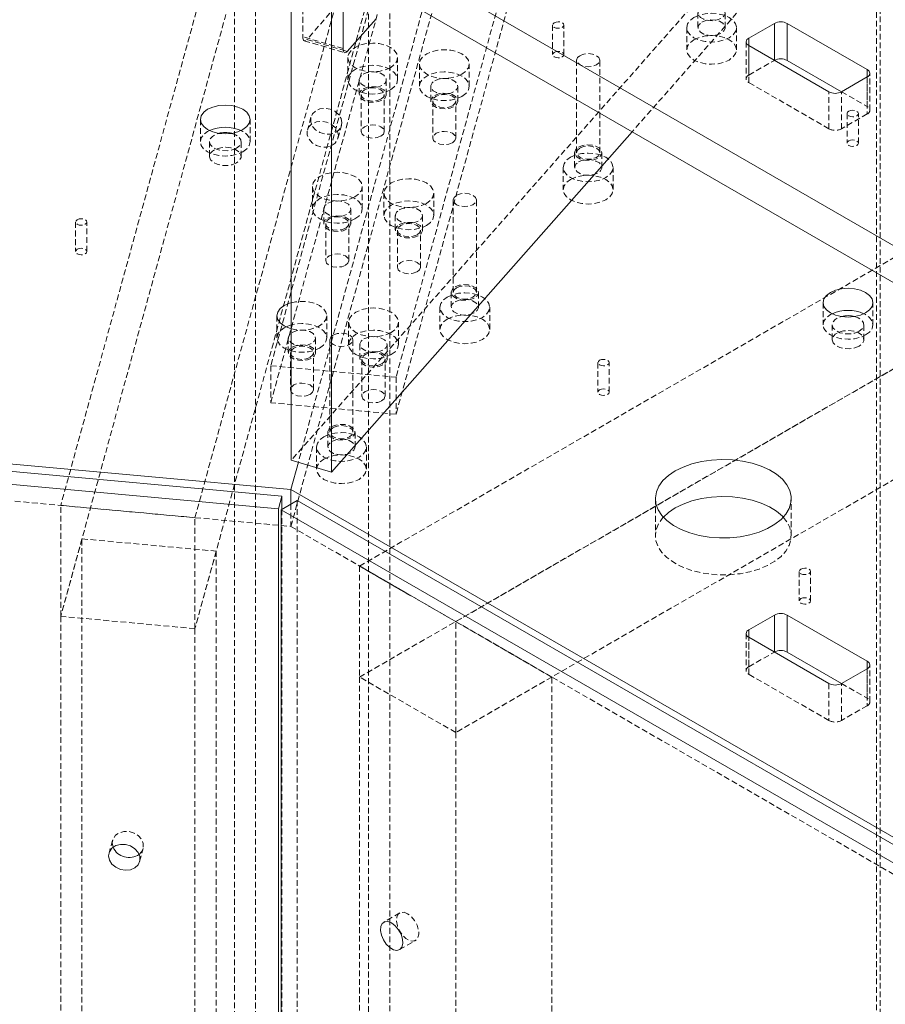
# Model space of a CAD drawing. Header units: millimetres. Extents: x 1529 to 6255, y 1713 to 5797.
# Tile 71 of 82: x 5350 to 5541, y 4953 to 5170. Entities that reach past the tile are written whole.
import ezdxf

# ---------------------------------------------------------------- set-up
doc = ezdxf.new("R2010")
doc.units = ezdxf.units.MM
doc.linetypes.add('HIDDEN', pattern=[1.905, 1.27, -0.635])

msp = doc.modelspace()

# ---------------------------------------------------------------- linework, layer by layer
at = {"color": 7, "linetype": 'HIDDEN', "lineweight": 0}
for p, q in [((5452.461, 5223.269), (5411.086, 5072.465)), ((5401.644, 5219.75), (5358.624, 5062.951)), ((5388.255, 5060.241), (5431.275, 5217.041)), ((5539.52, 5216.598), (5539.52, 4648.286)), ((5438.164, 5214.658), (5405, 5093.779)), ((5409.441, 5058.304), (5452.461, 5215.104)), ((5538.738, 5213.747), (5538.738, 4645.435)), ((5531.719, 5211.367), (5409.526, 5072.924)), ((5465.819, 5212.129), (5432.655, 5091.251)), ((5540.629, 5208.746), (5484.773, 5145.462)), ((5405, 5085.614), (5438.164, 5206.492)), ((5465.819, 5203.963), (5432.655, 5083.085)), ((5401.644, 5195.254), (5358.624, 5038.454)), ((5401.644, 4688.999), (5401.644, 5195.254)), ((5431.275, 5192.545), (5388.255, 5035.745)), ((5412.058, 5191.741), (5412.058, 5166.428)), ((5431.275, 5192.545), (5431.275, 4686.289)), ((5396.951, 4671.893), (5396.951, 5178.148)), ((5426.582, 4669.184), (5426.582, 5175.439)), ((5419.321, 5173.025), (5412.966, 5165.823)), ((5499.317, 5171.697), (5499.317, 5168.431)), ((5505.317, 5168.431), (5505.317, 5171.697)), ((5467.231, 5169.005), (5467.231, 5162.473)), ((5469.731, 5162.473), (5469.731, 5169.005)), ((5496.817, 5168.431), (5496.817, 5163.531)), ((5507.817, 5163.531), (5507.817, 5168.431)), ((5420.968, 5163.807), (5412.058, 5166.428)), ((5412.401, 5165.538), (5421.311, 5162.917)), ((5412.966, 5165.823), (5420.991, 5163.463)), ((5509.936, 5165.296), (5509.936, 5157.131)), ((5510.522, 5156.315), (5510.522, 5164.48)), ((5510.522, 5164.48), (5510.522, 5157.947)), ((5422.008, 5161.842), (5422.008, 5156.943)), ((5424.609, 5049.548), (5619.063, 5161.804)), ((5433.008, 5156.943), (5433.008, 5161.842)), ((5472.527, 5161.248), (5472.527, 5140.835)), ((5477.627, 5140.835), (5477.627, 5161.248)), ((5510.522, 5157.947), (5516.179, 5161.213)), ((5516.179, 5161.213), (5516.179, 5161.214)), ((5437.811, 5160.397), (5437.811, 5155.498)), ((5448.811, 5155.498), (5448.811, 5160.397)), ((5424.508, 5156.943), (5424.508, 5153.677)), ((5430.508, 5153.677), (5430.508, 5156.943)), ((5536.685, 5157.541), (5536.685, 5149.375)), ((5536.685, 5151.008), (5536.685, 5157.541)), ((5537.271, 5150.192), (5537.271, 5158.357)), ((5440.311, 5155.498), (5440.311, 5152.232)), ((5446.311, 5152.232), (5446.311, 5155.498)), ((5528.2, 5146.11), (5510.522, 5156.315)), ((5424.958, 5153.677), (5424.958, 5145.511)), ((5430.058, 5145.511), (5430.058, 5153.677)), ((5528.2, 5146.11), (5528.2, 5154.275)), ((5531.027, 5154.274), (5536.685, 5151.008)), ((5531.028, 5146.11), (5531.028, 5154.275)), ((5440.761, 5152.232), (5440.761, 5144.066)), ((5445.861, 5144.066), (5445.861, 5152.232)), ((5389.45, 5148.161), (5389.45, 5143.262)), ((5400.45, 5143.262), (5400.45, 5148.161)), ((5413.866, 5148.684), (5413.084, 5145.833)), ((5445.822, 5037.302), (5640.276, 5149.558)), ((5536.685, 5149.375), (5531.028, 5146.11)), ((5532.232, 5149.472), (5532.232, 5142.939)), ((5534.732, 5142.939), (5534.732, 5149.472)), ((5419.835, 5143.981), (5420.617, 5146.832)), ((5391.449, 5143.262), (5391.449, 5139.996)), ((5398.449, 5139.996), (5398.449, 5143.262)), ((5472.077, 5140.835), (5472.077, 5137.569)), ((5478.077, 5137.569), (5478.077, 5140.835)), ((5424.609, 5025.052), (5619.063, 5137.308)), ((5469.577, 5137.569), (5469.577, 5132.669)), ((5480.577, 5132.669), (5480.577, 5137.569)), ((5414.186, 5133.333), (5414.186, 5128.434)), ((5425.186, 5128.434), (5425.186, 5133.333)), ((5429.989, 5131.888), (5429.989, 5126.989)), ((5440.989, 5126.989), (5440.989, 5131.888)), ((5416.686, 5128.434), (5416.686, 5125.168)), ((5422.686, 5125.168), (5422.686, 5128.434)), ((5445.288, 5130.386), (5445.288, 5109.973)), ((5450.388, 5109.973), (5450.388, 5130.386)), ((5432.489, 5126.989), (5432.489, 5123.723)), ((5438.489, 5123.723), (5438.489, 5126.989)), ((5361.907, 5125.522), (5361.907, 5118.99)), ((5364.407, 5118.99), (5364.407, 5125.522)), ((5417.136, 5125.168), (5417.136, 5117.002)), ((5422.236, 5117.002), (5422.236, 5125.168)), ((5640.276, 5125.062), (5445.822, 5012.806)), ((5432.939, 5123.723), (5432.939, 5115.557)), ((5438.039, 5115.557), (5438.039, 5123.723)), ((5444.838, 5109.973), (5444.838, 5106.707)), ((5450.838, 5106.707), (5450.838, 5109.973)), ((5442.338, 5106.707), (5442.338, 5101.807)), ((5453.338, 5101.807), (5453.338, 5106.707)), ((5526.943, 5107.718), (5526.943, 5102.819)), ((5537.943, 5102.819), (5537.943, 5107.718)), ((5406.364, 5104.824), (5406.364, 5099.925)), ((5417.364, 5099.925), (5417.364, 5104.824)), ((5422.167, 5103.379), (5422.167, 5098.48)), ((5433.167, 5098.48), (5433.167, 5103.379)), ((5528.943, 5102.819), (5528.943, 5099.553)), ((5535.943, 5099.553), (5535.943, 5102.819)), ((5408.864, 5099.925), (5408.864, 5096.659)), ((5414.864, 5096.659), (5414.864, 5099.925)), ((5418.048, 5099.524), (5418.048, 5079.111)), ((5423.149, 5079.111), (5423.149, 5099.524)), ((5424.667, 5098.48), (5424.667, 5095.214)), ((5430.667, 5095.214), (5430.667, 5098.48)), ((5409.314, 5096.659), (5409.314, 5088.493)), ((5414.414, 5088.493), (5414.414, 5096.659)), ((5012.694, 5094.58), (5409.441, 5058.304)), ((5405, 5093.779), (5432.655, 5091.251)), ((5405, 5093.779), (5405, 5085.614)), ((5425.117, 5095.214), (5425.117, 5087.048)), ((5430.217, 5087.048), (5430.217, 5095.214)), ((5477.232, 5094.478), (5477.232, 5087.945)), ((5479.732, 5087.945), (5479.732, 5094.478)), ((5432.655, 5091.251), (5432.655, 5083.085)), ((5432.655, 5083.085), (5405, 5085.614)), ((5417.599, 5079.111), (5417.599, 5075.845)), ((5423.598, 5075.845), (5423.598, 5079.111)), ((5415.098, 5075.845), (5415.098, 5070.945)), ((5426.099, 5070.945), (5426.099, 5075.845)), ((5409.441, 5063.204), (5409.441, 5058.304)), ((5410.855, 5064.02), (5410.855, 4495.708)), ((5489.901, 5064.429), (5489.901, 5056.263)), ((5519.901, 5056.263), (5519.901, 5064.429)), ((5358.624, 5062.951), (5388.255, 5060.241)), ((5358.624, 5038.454), (5358.624, 5062.951)), ((5407.466, 5062.063), (5407.466, 4496.705)), ((5388.255, 5035.745), (5388.255, 5060.241)), ((5409.441, 5058.304), (5694.335, 4893.839)), ((5363.317, 5055.56), (5358.624, 5038.454)), ((5363.317, 5055.56), (5392.948, 5052.85)), ((5363.317, 4549.304), (5363.317, 5055.56)), ((5392.948, 5052.85), (5388.255, 5035.745)), ((5392.948, 5052.85), (5392.948, 4546.595)), ((5445.822, 5037.302), (5424.609, 5049.548)), ((5424.609, 5049.548), (5424.609, 5025.052)), ((5521.682, 5048.386), (5521.682, 5041.853)), ((5524.182, 5041.853), (5524.182, 5048.386)), ((5388.255, 5035.745), (5358.624, 5038.454)), ((5358.624, 5038.454), (5358.624, 4532.199)), ((5424.609, 5025.052), (5445.822, 5037.298)), ((5445.822, 5012.806), (5445.822, 5037.302)), ((5467.035, 5025.052), (5445.822, 5037.298)), ((5388.255, 5035.745), (5388.255, 4529.49)), ((5509.936, 5034.65), (5509.936, 5026.485)), ((5510.522, 5025.668), (5510.522, 5033.834)), ((5510.522, 5027.301), (5510.522, 5033.834)), ((5510.522, 5027.301), (5516.179, 5030.567)), ((5516.179, 5030.567), (5516.179, 5030.568)), ((5536.685, 5026.894), (5536.685, 5018.729)), ((5536.685, 5020.362), (5536.685, 5026.894)), ((5537.271, 5019.545), (5537.271, 5027.711)), ((5445.822, 5012.806), (5424.609, 5025.052)), ((5424.609, 5025.052), (5424.609, 4518.797)), ((5467.035, 5025.052), (5445.822, 5012.806)), ((5467.035, 4518.797), (5467.035, 5025.052)), ((5528.2, 5015.463), (5510.522, 5025.668)), ((5528.2, 5023.628), (5528.2, 5015.463)), ((5531.027, 5023.628), (5536.685, 5020.362)), ((5531.028, 5015.463), (5531.028, 5023.628)), ((5536.685, 5018.729), (5531.028, 5015.463)), ((5445.822, 5012.806), (5445.822, 4506.55)), ((5370.064, 4989.033), (5369.282, 4986.182)), ((5376.033, 4984.33), (5376.815, 4987.181)), ((5433.466, 4972.968), (5429.93, 4970.927)), ((5433.43, 4964.864), (5436.965, 4966.905))]:
    msp.add_line(p, q, dxfattribs=at)
at = {"color": 7, "linetype": 'Continuous', "lineweight": 15}
for p, q in [((5409.441, 5197.116), (5694.335, 5032.65)), ((5409.441, 5188.951), (5694.335, 5024.485)), ((5409.526, 5072.924), (5409.526, 5188.902)), ((5418.436, 5070.303), (5418.436, 5183.758)), ((5420.968, 5182.297), (5420.968, 5163.807)), ((5421.876, 5163.203), (5428.231, 5170.404)), ((5510.522, 5166.113), (5516.179, 5169.379)), ((5536.685, 5159.173), (5519.008, 5169.379)), ((5519.008, 5169.379), (5519.008, 5161.213)), ((5528.2, 5154.275), (5510.522, 5164.48)), ((5519.008, 5161.213), (5531.027, 5154.274)), ((5531.028, 5154.275), (5536.685, 5157.541)), ((5484.773, 5145.462), (5418.436, 5070.303)), ((5011.501, 5102.855), (5409.441, 5066.47)), ((5013.477, 5101.041), (5407.466, 5065.017)), ((5012.694, 5098.19), (5406.684, 5062.166)), ((5411.086, 5072.465), (5409.441, 5066.47)), ((5409.526, 5072.924), (5418.436, 5070.303)), ((5409.441, 5066.47), (5409.441, 5063.204)), ((5409.441, 5066.47), (5694.335, 4902.004)), ((5407.466, 5065.017), (5406.684, 5062.166)), ((5407.32, 5061.979), (5410.855, 5064.02)), ((5407.466, 5065.017), (5407.466, 5062.063)), ((5692.921, 4901.187), (5410.855, 5064.02)), ((5406.684, 5062.166), (5406.684, 4493.854)), ((5407.32, 4493.667), (5407.32, 5061.979)), ((5407.32, 5061.979), (5689.385, 4899.146)), ((5510.522, 5035.466), (5516.179, 5038.732)), ((5536.685, 5028.527), (5519.008, 5038.732)), ((5519.008, 5038.732), (5519.008, 5030.567)), ((5528.2, 5023.628), (5510.522, 5033.834)), ((5519.008, 5030.567), (5531.027, 5023.628)), ((5531.028, 5023.628), (5536.685, 5026.894))]:
    msp.add_line(p, q, dxfattribs=at)
at = {"color": 8, "linetype": 'Continuous', "lineweight": 15}
for p, q in [((5516.179, 5161.214), (5516.179, 5169.379)), ((5510.522, 5166.113), (5510.522, 5164.48)), ((5420.991, 5163.463), (5421.876, 5163.203)), ((5536.685, 5157.541), (5536.685, 5159.173)), ((5516.179, 5030.568), (5516.179, 5038.732)), ((5510.522, 5033.834), (5510.522, 5035.466)), ((5536.685, 5026.894), (5536.685, 5028.527))]:
    msp.add_line(p, q, dxfattribs=at)
at = {"color": 7, "linetype": 'HIDDEN', "lineweight": 0, "flags": 128}
for points in [[(5500.195, 5172.921), (5501.049, 5173.266), (5502.055, 5173.422), (5503.093, 5173.37), (5504.038, 5173.115), (5504.774, 5172.69), (5505.215, 5172.145), (5505.305, 5171.546), (5505.036, 5170.965), (5504.438, 5170.472), (5503.585, 5170.127), (5502.578, 5169.971), (5501.54, 5170.024), (5500.596, 5170.278), (5499.859, 5170.703), (5499.419, 5171.249), (5499.328, 5171.848), (5499.598, 5172.429), (5500.195, 5172.921)], [(5467.597, 5169.516), (5468.003, 5169.672), (5468.481, 5169.727), (5468.96, 5169.672), (5469.365, 5169.516), (5469.636, 5169.282), (5469.731, 5169.005), (5469.636, 5168.729), (5469.365, 5168.495), (5468.959, 5168.339), (5468.481, 5168.284), (5468.003, 5168.339), (5467.597, 5168.495), (5467.326, 5168.729), (5467.231, 5169.005), (5467.326, 5169.282), (5467.597, 5169.516)], [(5498.428, 5170.676), (5499.567, 5171.18), (5500.893, 5171.497), (5502.317, 5171.606), (5503.74, 5171.497), (5505.067, 5171.18), (5506.206, 5170.676), (5507.08, 5170.018), (5507.629, 5169.252), (5507.817, 5168.431), (5507.629, 5167.609), (5507.08, 5166.843), (5506.206, 5166.185), (5505.067, 5165.681), (5503.74, 5165.364), (5502.317, 5165.256), (5500.893, 5165.364), (5499.567, 5165.681), (5498.428, 5166.185), (5497.554, 5166.843), (5497.004, 5167.609), (5496.817, 5168.431), (5497.004, 5169.252), (5497.554, 5170.018), (5498.428, 5170.676)], [(5500.195, 5169.655), (5501.049, 5170), (5502.055, 5170.156), (5503.093, 5170.103), (5504.038, 5169.849), (5504.774, 5169.424), (5505.215, 5168.879), (5505.305, 5168.28), (5505.036, 5167.699), (5504.438, 5167.206), (5503.585, 5166.861), (5502.578, 5166.705), (5501.54, 5166.758), (5500.596, 5167.012), (5499.859, 5167.437), (5499.419, 5167.982), (5499.328, 5168.582), (5499.598, 5169.163), (5500.195, 5169.655)], [(5412.058, 5166.428), (5412.075, 5166.129), (5412.127, 5165.881), (5412.211, 5165.694), (5412.323, 5165.574), (5412.461, 5165.527), (5412.618, 5165.554), (5412.788, 5165.654), (5412.966, 5165.823)], [(5498.428, 5165.776), (5499.567, 5166.281), (5500.893, 5166.598), (5502.317, 5166.706), (5503.74, 5166.598), (5505.067, 5166.281), (5506.206, 5165.776), (5507.08, 5165.119), (5507.629, 5164.353), (5507.817, 5163.531), (5507.629, 5162.71), (5507.08, 5161.944), (5506.206, 5161.286), (5505.067, 5160.782), (5503.74, 5160.464), (5502.317, 5160.356), (5500.893, 5160.464), (5499.567, 5160.782), (5498.428, 5161.286), (5497.554, 5161.944), (5497.004, 5162.71), (5496.817, 5163.531), (5497.004, 5164.353), (5497.554, 5165.119), (5498.428, 5165.776)], [(5431.397, 5159.597), (5430.258, 5159.092), (5428.931, 5158.775), (5427.508, 5158.667), (5426.084, 5158.775), (5424.758, 5159.092), (5423.619, 5159.597), (5422.745, 5160.254), (5422.195, 5161.02), (5422.008, 5161.842), (5422.195, 5162.664), (5422.745, 5163.43), (5423.619, 5164.087), (5424.758, 5164.592), (5426.084, 5164.909), (5427.508, 5165.017), (5428.931, 5164.909), (5430.258, 5164.592), (5431.397, 5164.087), (5432.271, 5163.43), (5432.82, 5162.664), (5433.008, 5161.842), (5432.82, 5161.02), (5432.271, 5160.254), (5431.397, 5159.597)], [(5447.2, 5158.152), (5446.061, 5157.647), (5444.734, 5157.33), (5443.311, 5157.222), (5441.887, 5157.33), (5440.561, 5157.647), (5439.422, 5158.152), (5438.548, 5158.809), (5437.998, 5159.575), (5437.811, 5160.397), (5437.998, 5161.219), (5438.548, 5161.985), (5439.422, 5162.642), (5440.561, 5163.147), (5441.887, 5163.464), (5443.311, 5163.572), (5444.734, 5163.464), (5446.061, 5163.147), (5447.2, 5162.642), (5448.074, 5161.985), (5448.623, 5161.219), (5448.811, 5160.397), (5448.623, 5159.575), (5448.074, 5158.809), (5447.2, 5158.152)], [(5467.597, 5162.983), (5468.003, 5163.14), (5468.481, 5163.195), (5468.96, 5163.14), (5469.365, 5162.983), (5469.636, 5162.749), (5469.731, 5162.473), (5469.636, 5162.197), (5469.365, 5161.963), (5468.959, 5161.806), (5468.481, 5161.752), (5468.003, 5161.806), (5467.597, 5161.963), (5467.326, 5162.197), (5467.231, 5162.473), (5467.326, 5162.749), (5467.597, 5162.983)], [(5473.274, 5162.289), (5474.102, 5162.608), (5475.077, 5162.72), (5476.053, 5162.608), (5476.88, 5162.289), (5477.433, 5161.812), (5477.627, 5161.248), (5477.433, 5160.685), (5476.88, 5160.207), (5476.053, 5159.888), (5475.077, 5159.776), (5474.102, 5159.888), (5473.274, 5160.207), (5472.721, 5160.685), (5472.527, 5161.248), (5472.721, 5161.812), (5473.274, 5162.289)], [(5431.397, 5154.698), (5432.271, 5155.355), (5432.82, 5156.121), (5433.008, 5156.943), (5432.82, 5157.765), (5432.271, 5158.53), (5431.397, 5159.188), (5430.258, 5159.692), (5428.931, 5160.01), (5427.508, 5160.118), (5426.084, 5160.01), (5424.758, 5159.692), (5423.619, 5159.188), (5422.745, 5158.53), (5422.195, 5157.765), (5422.008, 5156.943), (5422.195, 5156.121), (5422.745, 5155.355), (5423.619, 5154.698), (5424.758, 5154.193), (5426.084, 5153.876), (5427.508, 5153.768), (5428.931, 5153.876), (5430.258, 5154.193), (5431.397, 5154.698)], [(5425.387, 5158.167), (5426.24, 5158.512), (5427.246, 5158.668), (5428.284, 5158.616), (5429.229, 5158.361), (5429.965, 5157.936), (5430.406, 5157.391), (5430.496, 5156.792), (5430.227, 5156.211), (5429.629, 5155.718), (5428.776, 5155.373), (5427.769, 5155.217), (5426.731, 5155.27), (5425.787, 5155.524), (5425.05, 5155.949), (5424.61, 5156.494), (5424.519, 5157.094), (5424.789, 5157.675), (5425.387, 5158.167)], [(5447.2, 5153.253), (5448.074, 5153.91), (5448.623, 5154.676), (5448.811, 5155.498), (5448.623, 5156.32), (5448.074, 5157.085), (5447.2, 5157.743), (5446.061, 5158.247), (5444.734, 5158.565), (5443.311, 5158.673), (5441.887, 5158.565), (5440.561, 5158.248), (5439.422, 5157.743), (5438.548, 5157.085), (5437.998, 5156.32), (5437.811, 5155.498), (5437.998, 5154.676), (5438.548, 5153.91), (5439.422, 5153.253), (5440.561, 5152.748), (5441.887, 5152.431), (5443.311, 5152.323), (5444.734, 5152.431), (5446.061, 5152.748), (5447.2, 5153.253)], [(5441.19, 5156.722), (5442.043, 5157.067), (5443.049, 5157.223), (5444.087, 5157.171), (5445.032, 5156.916), (5445.768, 5156.491), (5446.209, 5155.946), (5446.299, 5155.347), (5446.03, 5154.766), (5445.432, 5154.273), (5444.579, 5153.928), (5443.572, 5153.773), (5442.534, 5153.825), (5441.59, 5154.079), (5440.853, 5154.504), (5440.413, 5155.05), (5440.322, 5155.649), (5440.592, 5156.23), (5441.19, 5156.722)], [(5425.387, 5154.901), (5426.24, 5155.246), (5427.246, 5155.402), (5428.284, 5155.349), (5429.229, 5155.095), (5429.965, 5154.67), (5430.406, 5154.125), (5430.496, 5153.526), (5430.227, 5152.945), (5429.629, 5152.452), (5428.776, 5152.107), (5427.769, 5151.951), (5426.731, 5152.004), (5425.787, 5152.258), (5425.05, 5152.683), (5424.61, 5153.228), (5424.519, 5153.828), (5424.789, 5154.408), (5425.387, 5154.901)], [(5429.311, 5152.636), (5428.484, 5152.317), (5427.508, 5152.204), (5426.532, 5152.317), (5425.705, 5152.636), (5425.152, 5153.113), (5424.958, 5153.677), (5425.152, 5154.24), (5425.705, 5154.717), (5426.532, 5155.037), (5427.508, 5155.149), (5428.484, 5155.037), (5429.311, 5154.717), (5429.864, 5154.24), (5430.058, 5153.677), (5429.864, 5153.113), (5429.311, 5152.636)], [(5441.19, 5153.456), (5442.043, 5153.801), (5443.049, 5153.957), (5444.087, 5153.904), (5445.032, 5153.65), (5445.768, 5153.225), (5446.209, 5152.68), (5446.299, 5152.081), (5446.03, 5151.5), (5445.432, 5151.007), (5444.579, 5150.662), (5443.572, 5150.506), (5442.534, 5150.559), (5441.59, 5150.813), (5440.853, 5151.238), (5440.413, 5151.783), (5440.322, 5152.383), (5440.592, 5152.964), (5441.19, 5153.456)], [(5445.114, 5151.191), (5444.287, 5150.872), (5443.311, 5150.76), (5442.335, 5150.872), (5441.508, 5151.191), (5440.955, 5151.668), (5440.761, 5152.232), (5440.955, 5152.795), (5441.508, 5153.273), (5442.335, 5153.592), (5443.311, 5153.704), (5444.287, 5153.592), (5445.114, 5153.273), (5445.667, 5152.795), (5445.861, 5152.232), (5445.667, 5151.668), (5445.114, 5151.191)], [(5420.698, 5147.442), (5420.511, 5148.387), (5419.969, 5149.264), (5419.132, 5149.977), (5418.09, 5150.451), (5416.956, 5150.632), (5415.853, 5150.502), (5414.9, 5150.074), (5414.201, 5149.396), (5413.832, 5148.54), (5413.832, 5147.599), (5414.201, 5146.675), (5414.9, 5145.869), (5415.853, 5145.267), (5416.956, 5144.936), (5418.09, 5144.91), (5419.132, 5145.192), (5419.969, 5145.753), (5420.511, 5146.531), (5420.698, 5147.442)], [(5532.598, 5149.982), (5533.003, 5150.138), (5533.482, 5150.193), (5533.96, 5150.138), (5534.366, 5149.982), (5534.637, 5149.748), (5534.732, 5149.472), (5534.637, 5149.195), (5534.366, 5148.961), (5533.96, 5148.805), (5533.482, 5148.75), (5533.003, 5148.805), (5532.598, 5148.961), (5532.327, 5149.196), (5532.232, 5149.472), (5532.327, 5149.748), (5532.598, 5149.982)], [(5419.916, 5144.591), (5419.729, 5145.536), (5419.187, 5146.413), (5418.35, 5147.126), (5417.308, 5147.6), (5416.174, 5147.781), (5415.071, 5147.651), (5414.118, 5147.223), (5413.419, 5146.545), (5413.049, 5145.689), (5413.049, 5144.748), (5413.419, 5143.825), (5414.118, 5143.018), (5415.071, 5142.417), (5416.174, 5142.085), (5417.308, 5142.059), (5418.35, 5142.341), (5419.187, 5142.902), (5419.729, 5143.68), (5419.916, 5144.591)], [(5429.311, 5144.47), (5429.864, 5144.948), (5430.058, 5145.511), (5429.864, 5146.074), (5429.311, 5146.552), (5428.484, 5146.871), (5427.508, 5146.983), (5426.532, 5146.871), (5425.705, 5146.552), (5425.152, 5146.074), (5424.958, 5145.511), (5425.152, 5144.948), (5425.705, 5144.47), (5426.532, 5144.151), (5427.508, 5144.039), (5428.484, 5144.151), (5429.311, 5144.47)], [(5391.45, 5145.711), (5391.06, 5145.507), (5390.186, 5144.849), (5389.637, 5144.084), (5389.45, 5143.262), (5389.637, 5142.44), (5390.186, 5141.674), (5391.06, 5141.017), (5392.199, 5140.512), (5393.526, 5140.195), (5394.95, 5140.087), (5396.373, 5140.195), (5397.699, 5140.512), (5398.839, 5141.017), (5398.839, 5141.017)], [(5397.424, 5141.833), (5396.487, 5141.447), (5395.382, 5141.257), (5394.231, 5141.284), (5393.158, 5141.526), (5392.279, 5141.956), (5391.689, 5142.527), (5391.452, 5143.178), (5391.595, 5143.838), (5392.101, 5144.436), (5392.916, 5144.906), (5393.494, 5145.099)], [(5396.405, 5145.099), (5397.212, 5144.804), (5397.956, 5144.296), (5398.375, 5143.677), (5398.423, 5143.012), (5398.094, 5142.374), (5397.424, 5141.833)], [(5398.839, 5141.017), (5399.713, 5141.674), (5400.262, 5142.44), (5400.45, 5143.262), (5400.262, 5144.084), (5399.713, 5144.849), (5398.839, 5145.507), (5398.449, 5145.711)], [(5445.114, 5143.025), (5445.667, 5143.503), (5445.861, 5144.066), (5445.667, 5144.63), (5445.114, 5145.107), (5444.287, 5145.426), (5443.311, 5145.538), (5442.335, 5145.426), (5441.508, 5145.107), (5440.955, 5144.63), (5440.761, 5144.066), (5440.955, 5143.503), (5441.508, 5143.025), (5442.335, 5142.706), (5443.311, 5142.594), (5444.287, 5142.706), (5445.114, 5143.025)], [(5532.598, 5143.45), (5533.003, 5143.606), (5533.482, 5143.661), (5533.96, 5143.606), (5534.366, 5143.45), (5534.637, 5143.215), (5534.732, 5142.939), (5534.637, 5142.663), (5534.366, 5142.429), (5533.96, 5142.273), (5533.482, 5142.218), (5533.003, 5142.273), (5532.598, 5142.429), (5532.327, 5142.663), (5532.232, 5142.939), (5532.327, 5143.215), (5532.598, 5143.45)], [(5397.424, 5138.567), (5396.487, 5138.18), (5395.382, 5137.991), (5394.231, 5138.018), (5393.158, 5138.26), (5392.279, 5138.69), (5391.689, 5139.261), (5391.452, 5139.912), (5391.595, 5140.572), (5392.101, 5141.17), (5392.916, 5141.64), (5393.951, 5141.932), (5395.094, 5142.014), (5396.222, 5141.878), (5397.212, 5141.538), (5397.956, 5141.03), (5398.375, 5140.41), (5398.423, 5139.746), (5398.094, 5139.108), (5397.424, 5138.567)], [(5472.956, 5142.059), (5473.81, 5142.404), (5474.816, 5142.56), (5475.854, 5142.508), (5476.798, 5142.253), (5477.535, 5141.828), (5477.975, 5141.283), (5478.066, 5140.684), (5477.796, 5140.103), (5477.199, 5139.61), (5476.345, 5139.265), (5475.339, 5139.109), (5474.301, 5139.162), (5473.357, 5139.416), (5472.62, 5139.841), (5472.18, 5140.387), (5472.089, 5140.986), (5472.358, 5141.567), (5472.956, 5142.059)], [(5473.274, 5141.876), (5474.102, 5142.195), (5475.077, 5142.307), (5476.053, 5142.195), (5476.88, 5141.876), (5477.433, 5141.398), (5477.627, 5140.835), (5477.433, 5140.271), (5476.88, 5139.794), (5476.053, 5139.475), (5475.077, 5139.363), (5474.102, 5139.475), (5473.274, 5139.794), (5472.721, 5140.271), (5472.527, 5140.835), (5472.721, 5141.398), (5473.274, 5141.876)], [(5471.188, 5139.814), (5472.327, 5140.318), (5473.654, 5140.635), (5475.077, 5140.744), (5476.501, 5140.635), (5477.827, 5140.318), (5478.966, 5139.814), (5479.841, 5139.156), (5480.39, 5138.39), (5480.577, 5137.569), (5480.39, 5136.747), (5479.841, 5135.981), (5478.966, 5135.323), (5477.827, 5134.819), (5476.501, 5134.502), (5475.077, 5134.393), (5473.654, 5134.502), (5472.327, 5134.819), (5471.188, 5135.323), (5470.314, 5135.981), (5469.765, 5136.747), (5469.577, 5137.569), (5469.765, 5138.39), (5470.314, 5139.156), (5471.188, 5139.814)], [(5472.956, 5138.793), (5473.81, 5139.138), (5474.816, 5139.294), (5475.854, 5139.241), (5476.798, 5138.987), (5477.535, 5138.562), (5477.975, 5138.017), (5478.066, 5137.418), (5477.796, 5136.837), (5477.199, 5136.344), (5476.345, 5135.999), (5475.339, 5135.843), (5474.301, 5135.896), (5473.357, 5136.15), (5472.62, 5136.575), (5472.18, 5137.12), (5472.089, 5137.72), (5472.358, 5138.3), (5472.956, 5138.793)], [(5423.575, 5131.088), (5422.436, 5130.583), (5421.11, 5130.266), (5419.686, 5130.158), (5418.263, 5130.266), (5416.936, 5130.583), (5415.797, 5131.088), (5414.923, 5131.745), (5414.374, 5132.511), (5414.186, 5133.333), (5414.374, 5134.155), (5414.923, 5134.92), (5415.797, 5135.578), (5416.936, 5136.083), (5418.263, 5136.4), (5419.686, 5136.508), (5421.11, 5136.4), (5422.436, 5136.083), (5423.575, 5135.578), (5424.449, 5134.92), (5424.999, 5134.155), (5425.186, 5133.333), (5424.999, 5132.511), (5424.449, 5131.745), (5423.575, 5131.088)], [(5439.378, 5129.643), (5438.239, 5129.138), (5436.913, 5128.821), (5435.489, 5128.713), (5434.066, 5128.821), (5432.739, 5129.138), (5431.6, 5129.643), (5430.726, 5130.3), (5430.177, 5131.066), (5429.989, 5131.888), (5430.177, 5132.71), (5430.726, 5133.476), (5431.6, 5134.133), (5432.739, 5134.638), (5434.066, 5134.955), (5435.489, 5135.063), (5436.913, 5134.955), (5438.239, 5134.638), (5439.378, 5134.133), (5440.252, 5133.476), (5440.802, 5132.71), (5440.989, 5131.888), (5440.802, 5131.066), (5440.252, 5130.3), (5439.378, 5129.643)], [(5471.188, 5134.914), (5472.327, 5135.419), (5473.654, 5135.736), (5475.077, 5135.844), (5476.501, 5135.736), (5477.827, 5135.419), (5478.966, 5134.914), (5479.841, 5134.257), (5480.39, 5133.491), (5480.577, 5132.669), (5480.39, 5131.848), (5479.841, 5131.082), (5478.966, 5130.424), (5477.827, 5129.92), (5476.501, 5129.602), (5475.077, 5129.494), (5473.654, 5129.602), (5472.327, 5129.92), (5471.188, 5130.424), (5470.314, 5131.082), (5469.765, 5131.848), (5469.577, 5132.669), (5469.765, 5133.491), (5470.314, 5134.257), (5471.188, 5134.914)], [(5423.575, 5126.189), (5424.449, 5126.846), (5424.999, 5127.612), (5425.186, 5128.434), (5424.999, 5129.255), (5424.449, 5130.021), (5423.575, 5130.679), (5422.436, 5131.183), (5421.11, 5131.501), (5419.686, 5131.609), (5418.263, 5131.501), (5416.936, 5131.183), (5415.797, 5130.679), (5414.923, 5130.021), (5414.374, 5129.256), (5414.186, 5128.434), (5414.374, 5127.612), (5414.923, 5126.846), (5415.797, 5126.189), (5416.936, 5125.684), (5418.263, 5125.367), (5419.686, 5125.259), (5421.11, 5125.367), (5422.436, 5125.684), (5423.575, 5126.189)], [(5446.035, 5131.427), (5446.862, 5131.746), (5447.838, 5131.858), (5448.814, 5131.746), (5449.641, 5131.427), (5450.194, 5130.95), (5450.388, 5130.386), (5450.194, 5129.823), (5449.641, 5129.345), (5448.814, 5129.026), (5447.838, 5128.914), (5446.862, 5129.026), (5446.035, 5129.345), (5445.482, 5129.823), (5445.288, 5130.386), (5445.482, 5130.95), (5446.035, 5131.427)], [(5417.565, 5129.658), (5418.418, 5130.003), (5419.425, 5130.159), (5420.463, 5130.107), (5421.407, 5129.852), (5422.144, 5129.427), (5422.584, 5128.882), (5422.675, 5128.283), (5422.405, 5127.702), (5421.807, 5127.209), (5420.954, 5126.864), (5419.948, 5126.708), (5418.91, 5126.761), (5417.965, 5127.015), (5417.229, 5127.44), (5416.788, 5127.985), (5416.697, 5128.585), (5416.967, 5129.166), (5417.565, 5129.658)], [(5439.378, 5124.744), (5440.252, 5125.401), (5440.802, 5126.167), (5440.989, 5126.989), (5440.802, 5127.811), (5440.252, 5128.576), (5439.378, 5129.234), (5438.239, 5129.739), (5436.913, 5130.056), (5435.489, 5130.164), (5434.066, 5130.056), (5432.739, 5129.739), (5431.6, 5129.234), (5430.726, 5128.576), (5430.177, 5127.811), (5429.989, 5126.989), (5430.177, 5126.167), (5430.726, 5125.401), (5431.6, 5124.744), (5432.739, 5124.239), (5434.066, 5123.922), (5435.489, 5123.814), (5436.913, 5123.922), (5438.239, 5124.239), (5439.378, 5124.744)], [(5433.368, 5128.213), (5434.221, 5128.558), (5435.228, 5128.714), (5436.266, 5128.662), (5437.21, 5128.407), (5437.947, 5127.982), (5438.387, 5127.437), (5438.478, 5126.838), (5438.208, 5126.257), (5437.61, 5125.764), (5436.757, 5125.419), (5435.751, 5125.264), (5434.713, 5125.316), (5433.768, 5125.57), (5433.032, 5125.995), (5432.591, 5126.541), (5432.501, 5127.14), (5432.77, 5127.721), (5433.368, 5128.213)], [(5362.273, 5126.033), (5362.678, 5126.189), (5363.157, 5126.244), (5363.635, 5126.189), (5364.04, 5126.033), (5364.311, 5125.799), (5364.407, 5125.522), (5364.311, 5125.246), (5364.04, 5125.012), (5363.635, 5124.856), (5363.157, 5124.801), (5362.678, 5124.856), (5362.273, 5125.012), (5362.002, 5125.246), (5361.907, 5125.522), (5362.002, 5125.799), (5362.273, 5126.033)], [(5417.565, 5126.392), (5418.418, 5126.737), (5419.425, 5126.893), (5420.463, 5126.84), (5421.407, 5126.586), (5422.144, 5126.161), (5422.584, 5125.616), (5422.675, 5125.017), (5422.405, 5124.436), (5421.807, 5123.943), (5420.954, 5123.598), (5419.948, 5123.442), (5418.91, 5123.495), (5417.965, 5123.749), (5417.229, 5124.174), (5416.788, 5124.719), (5416.697, 5125.318), (5416.967, 5125.899), (5417.565, 5126.392)], [(5421.489, 5124.127), (5420.662, 5123.808), (5419.686, 5123.695), (5418.71, 5123.808), (5417.883, 5124.127), (5417.33, 5124.604), (5417.136, 5125.168), (5417.33, 5125.731), (5417.883, 5126.208), (5418.71, 5126.528), (5419.686, 5126.64), (5420.662, 5126.528), (5421.489, 5126.208), (5422.042, 5125.731), (5422.236, 5125.168), (5422.042, 5124.604), (5421.489, 5124.127)], [(5433.368, 5124.947), (5434.221, 5125.292), (5435.228, 5125.448), (5436.266, 5125.395), (5437.21, 5125.141), (5437.947, 5124.716), (5438.387, 5124.171), (5438.478, 5123.572), (5438.208, 5122.991), (5437.61, 5122.498), (5436.757, 5122.153), (5435.751, 5121.997), (5434.713, 5122.05), (5433.768, 5122.304), (5433.032, 5122.729), (5432.591, 5123.274), (5432.501, 5123.874), (5432.77, 5124.455), (5433.368, 5124.947)], [(5437.292, 5122.682), (5436.465, 5122.363), (5435.489, 5122.251), (5434.513, 5122.363), (5433.686, 5122.682), (5433.133, 5123.159), (5432.939, 5123.723), (5433.133, 5124.286), (5433.686, 5124.764), (5434.513, 5125.083), (5435.489, 5125.195), (5436.465, 5125.083), (5437.292, 5124.764), (5437.845, 5124.286), (5438.039, 5123.723), (5437.845, 5123.159), (5437.292, 5122.682)], [(5362.273, 5119.5), (5362.678, 5119.657), (5363.157, 5119.712), (5363.635, 5119.657), (5364.04, 5119.5), (5364.311, 5119.266), (5364.407, 5118.99), (5364.311, 5118.714), (5364.04, 5118.48), (5363.635, 5118.323), (5363.157, 5118.269), (5362.678, 5118.323), (5362.273, 5118.48), (5362.002, 5118.714), (5361.907, 5118.99), (5362.002, 5119.266), (5362.273, 5119.5)], [(5421.489, 5115.961), (5422.042, 5116.439), (5422.236, 5117.002), (5422.042, 5117.565), (5421.489, 5118.043), (5420.662, 5118.362), (5419.686, 5118.474), (5418.71, 5118.362), (5417.883, 5118.043), (5417.33, 5117.565), (5417.136, 5117.002), (5417.33, 5116.439), (5417.883, 5115.961), (5418.71, 5115.642), (5419.686, 5115.53), (5420.662, 5115.642), (5421.489, 5115.961)], [(5437.292, 5114.516), (5437.845, 5114.994), (5438.039, 5115.557), (5437.845, 5116.121), (5437.292, 5116.598), (5436.465, 5116.917), (5435.489, 5117.029), (5434.513, 5116.917), (5433.686, 5116.598), (5433.133, 5116.121), (5432.939, 5115.557), (5433.133, 5114.994), (5433.686, 5114.516), (5434.513, 5114.197), (5435.489, 5114.085), (5436.465, 5114.197), (5437.292, 5114.516)], [(5445.717, 5111.197), (5446.57, 5111.542), (5447.576, 5111.698), (5448.614, 5111.646), (5449.559, 5111.391), (5450.295, 5110.966), (5450.736, 5110.421), (5450.827, 5109.822), (5450.557, 5109.241), (5449.959, 5108.748), (5449.106, 5108.403), (5448.099, 5108.247), (5447.061, 5108.3), (5446.117, 5108.554), (5445.38, 5108.979), (5444.94, 5109.524), (5444.849, 5110.124), (5445.119, 5110.705), (5445.717, 5111.197)], [(5446.035, 5111.014), (5446.862, 5111.333), (5447.838, 5111.445), (5448.814, 5111.333), (5449.641, 5111.014), (5450.194, 5110.536), (5450.388, 5109.973), (5450.194, 5109.409), (5449.641, 5108.932), (5448.814, 5108.613), (5447.838, 5108.501), (5446.862, 5108.613), (5446.035, 5108.932), (5445.482, 5109.409), (5445.288, 5109.973), (5445.482, 5110.536), (5446.035, 5111.014)], [(5443.949, 5108.952), (5445.088, 5109.456), (5446.414, 5109.773), (5447.838, 5109.882), (5449.261, 5109.773), (5450.588, 5109.456), (5451.727, 5108.952), (5452.601, 5108.294), (5453.151, 5107.528), (5453.338, 5106.707), (5453.15, 5105.885), (5452.601, 5105.119), (5451.727, 5104.461), (5450.588, 5103.957), (5449.261, 5103.64), (5447.838, 5103.531), (5446.414, 5103.64), (5445.088, 5103.957), (5443.949, 5104.461), (5443.075, 5105.119), (5442.525, 5105.885), (5442.338, 5106.707), (5442.525, 5107.528), (5443.075, 5108.294), (5443.949, 5108.952)], [(5409.526, 5107.698), (5410.441, 5107.891), (5411.864, 5107.999), (5413.288, 5107.891), (5414.614, 5107.574), (5415.753, 5107.069), (5416.628, 5106.411), (5417.177, 5105.646), (5417.364, 5104.824), (5417.177, 5104.002), (5416.628, 5103.236), (5415.753, 5102.579)], [(5445.717, 5107.931), (5446.57, 5108.276), (5447.576, 5108.432), (5448.614, 5108.379), (5449.559, 5108.125), (5450.295, 5107.7), (5450.736, 5107.155), (5450.827, 5106.556), (5450.557, 5105.975), (5449.959, 5105.482), (5449.106, 5105.137), (5448.099, 5104.981), (5447.061, 5105.034), (5446.117, 5105.288), (5445.38, 5105.713), (5444.94, 5106.258), (5444.849, 5106.857), (5445.119, 5107.438), (5445.717, 5107.931)], [(5431.556, 5101.134), (5430.417, 5100.629), (5429.091, 5100.312), (5427.667, 5100.204), (5426.244, 5100.312), (5424.917, 5100.629), (5423.778, 5101.134), (5422.904, 5101.791), (5422.355, 5102.557), (5422.167, 5103.379), (5422.355, 5104.201), (5422.904, 5104.967), (5423.778, 5105.624), (5424.917, 5106.129), (5426.244, 5106.446), (5427.667, 5106.554), (5429.091, 5106.446), (5430.417, 5106.129), (5431.556, 5105.624), (5432.431, 5104.967), (5432.98, 5104.201), (5433.167, 5103.379), (5432.98, 5102.557), (5432.431, 5101.791), (5431.556, 5101.134)], [(5443.949, 5104.052), (5445.088, 5104.557), (5446.414, 5104.874), (5447.838, 5104.982), (5449.261, 5104.874), (5450.588, 5104.557), (5451.727, 5104.052), (5452.601, 5103.395), (5453.151, 5102.629), (5453.338, 5101.807), (5453.15, 5100.986), (5452.601, 5100.22), (5451.727, 5099.562), (5450.588, 5099.058), (5449.261, 5098.74), (5447.838, 5098.632), (5446.414, 5098.74), (5445.088, 5099.058), (5443.949, 5099.562), (5443.075, 5100.22), (5442.525, 5100.986), (5442.338, 5101.807), (5442.525, 5102.629), (5443.075, 5103.395), (5443.949, 5104.052)], [(5528.943, 5105.269), (5528.553, 5105.064), (5527.679, 5104.407), (5527.13, 5103.641), (5526.943, 5102.819), (5527.13, 5101.998), (5527.679, 5101.232), (5528.553, 5100.574), (5529.693, 5100.07), (5531.019, 5099.752), (5532.443, 5099.644), (5533.866, 5099.752), (5535.193, 5100.07), (5536.332, 5100.574), (5536.332, 5100.574)], [(5534.917, 5101.391), (5533.98, 5101.004), (5532.875, 5100.814), (5531.724, 5100.842), (5530.651, 5101.084), (5529.772, 5101.513), (5529.182, 5102.085), (5528.946, 5102.736), (5529.088, 5103.396), (5529.594, 5103.993), (5530.409, 5104.464), (5530.987, 5104.657)], [(5533.898, 5104.657), (5534.705, 5104.361), (5535.449, 5103.854), (5535.868, 5103.234), (5535.916, 5102.569), (5535.587, 5101.932), (5534.917, 5101.391)], [(5536.332, 5100.574), (5537.206, 5101.232), (5537.755, 5101.997), (5537.943, 5102.819), (5537.755, 5103.641), (5537.206, 5104.407), (5536.332, 5105.064), (5535.942, 5105.269)], [(5408.365, 5102.374), (5407.975, 5102.17), (5407.101, 5101.512), (5406.552, 5100.746), (5406.364, 5099.925), (5406.552, 5099.103), (5407.101, 5098.337), (5407.975, 5097.68), (5409.114, 5097.175), (5410.441, 5096.858), (5411.864, 5096.75), (5413.288, 5096.858), (5414.614, 5097.175), (5415.753, 5097.68), (5415.753, 5097.68)], [(5415.753, 5097.68), (5416.628, 5098.337), (5417.177, 5099.103), (5417.364, 5099.925), (5417.177, 5100.746), (5416.628, 5101.512), (5415.753, 5102.17), (5414.614, 5102.674), (5413.288, 5102.992), (5411.864, 5103.1), (5410.441, 5102.992), (5409.526, 5102.799)], [(5409.743, 5101.149), (5410.597, 5101.494), (5411.603, 5101.65), (5412.641, 5101.598), (5413.585, 5101.343), (5414.322, 5100.918), (5414.762, 5100.373), (5414.853, 5099.774), (5414.583, 5099.193), (5413.986, 5098.7), (5413.132, 5098.355), (5412.126, 5098.199), (5411.088, 5098.252), (5410.144, 5098.506), (5409.407, 5098.931), (5408.967, 5099.476), (5408.876, 5100.076), (5409.145, 5100.657), (5409.743, 5101.149)], [(5418.795, 5100.565), (5419.623, 5100.884), (5420.599, 5100.996), (5421.574, 5100.884), (5422.402, 5100.565), (5422.954, 5100.088), (5423.149, 5099.524), (5422.954, 5098.961), (5422.402, 5098.483), (5421.574, 5098.164), (5420.598, 5098.052), (5419.623, 5098.164), (5418.795, 5098.483), (5418.243, 5098.961), (5418.048, 5099.524), (5418.243, 5100.088), (5418.795, 5100.565)], [(5431.556, 5096.235), (5432.431, 5096.892), (5432.98, 5097.658), (5433.167, 5098.48), (5432.98, 5099.302), (5432.431, 5100.067), (5431.556, 5100.725), (5430.417, 5101.229), (5429.091, 5101.547), (5427.667, 5101.655), (5426.244, 5101.547), (5424.917, 5101.229), (5423.778, 5100.725), (5422.904, 5100.067), (5422.355, 5099.302), (5422.167, 5098.48), (5422.355, 5097.658), (5422.904, 5096.892), (5423.778, 5096.235), (5424.917, 5095.73), (5426.244, 5095.413), (5427.667, 5095.305), (5429.091, 5095.413), (5430.417, 5095.73), (5431.556, 5096.235)], [(5425.546, 5099.704), (5426.4, 5100.049), (5427.406, 5100.205), (5428.444, 5100.153), (5429.388, 5099.898), (5430.125, 5099.473), (5430.565, 5098.928), (5430.656, 5098.329), (5430.386, 5097.748), (5429.789, 5097.255), (5428.935, 5096.91), (5427.929, 5096.755), (5426.891, 5096.807), (5425.947, 5097.061), (5425.21, 5097.486), (5424.77, 5098.032), (5424.679, 5098.631), (5424.948, 5099.212), (5425.546, 5099.704)], [(5534.917, 5098.124), (5533.98, 5097.738), (5532.875, 5097.548), (5531.724, 5097.576), (5530.651, 5097.817), (5529.772, 5098.247), (5529.182, 5098.819), (5528.946, 5099.47), (5529.088, 5100.13), (5529.594, 5100.727), (5530.409, 5101.197), (5531.444, 5101.49), (5532.587, 5101.572), (5533.715, 5101.435), (5534.705, 5101.095), (5535.449, 5100.587), (5535.868, 5099.968), (5535.916, 5099.303), (5535.587, 5098.666), (5534.917, 5098.124)], [(5409.743, 5097.883), (5410.597, 5098.228), (5411.603, 5098.384), (5412.641, 5098.331), (5413.585, 5098.077), (5414.322, 5097.652), (5414.762, 5097.107), (5414.853, 5096.508), (5414.583, 5095.927), (5413.986, 5095.434), (5413.132, 5095.089), (5412.126, 5094.933), (5411.088, 5094.986), (5410.144, 5095.24), (5409.407, 5095.665), (5408.967, 5096.21), (5408.876, 5096.809), (5409.145, 5097.39), (5409.743, 5097.883)], [(5413.667, 5095.618), (5412.84, 5095.298), (5411.864, 5095.186), (5410.889, 5095.299), (5410.061, 5095.618), (5409.508, 5096.095), (5409.314, 5096.659), (5409.508, 5097.222), (5410.061, 5097.699), (5410.889, 5098.019), (5411.864, 5098.131), (5412.84, 5098.019), (5413.667, 5097.699), (5414.22, 5097.222), (5414.414, 5096.659), (5414.22, 5096.095), (5413.667, 5095.618)], [(5425.546, 5096.438), (5426.4, 5096.783), (5427.406, 5096.939), (5428.444, 5096.886), (5429.388, 5096.632), (5430.125, 5096.207), (5430.565, 5095.662), (5430.656, 5095.063), (5430.386, 5094.482), (5429.789, 5093.989), (5428.935, 5093.644), (5427.929, 5093.488), (5426.891, 5093.541), (5425.947, 5093.795), (5425.21, 5094.22), (5424.77, 5094.765), (5424.679, 5095.365), (5424.948, 5095.946), (5425.546, 5096.438)], [(5429.471, 5094.173), (5428.643, 5093.854), (5427.667, 5093.742), (5426.692, 5093.854), (5425.864, 5094.173), (5425.311, 5094.65), (5425.117, 5095.214), (5425.312, 5095.777), (5425.864, 5096.255), (5426.692, 5096.574), (5427.667, 5096.686), (5428.643, 5096.574), (5429.471, 5096.255), (5430.023, 5095.777), (5430.217, 5095.214), (5430.023, 5094.65), (5429.471, 5094.173)], [(5477.598, 5094.988), (5478.003, 5095.144), (5478.482, 5095.199), (5478.96, 5095.144), (5479.366, 5094.988), (5479.637, 5094.754), (5479.732, 5094.478), (5479.637, 5094.201), (5479.366, 5093.967), (5478.96, 5093.811), (5478.482, 5093.756), (5478.003, 5093.811), (5477.598, 5093.967), (5477.327, 5094.201), (5477.232, 5094.478), (5477.327, 5094.754), (5477.598, 5094.988)], [(5413.667, 5087.452), (5414.22, 5087.93), (5414.414, 5088.493), (5414.22, 5089.056), (5413.667, 5089.534), (5412.84, 5089.853), (5411.864, 5089.965), (5410.889, 5089.853), (5410.061, 5089.534), (5409.508, 5089.056), (5409.314, 5088.493), (5409.508, 5087.93), (5410.061, 5087.452), (5410.889, 5087.133), (5411.864, 5087.021), (5412.84, 5087.133), (5413.667, 5087.452)], [(5429.471, 5086.007), (5430.023, 5086.485), (5430.217, 5087.048), (5430.023, 5087.612), (5429.471, 5088.089), (5428.643, 5088.408), (5427.667, 5088.52), (5426.692, 5088.408), (5425.864, 5088.089), (5425.312, 5087.612), (5425.117, 5087.048), (5425.311, 5086.485), (5425.864, 5086.007), (5426.692, 5085.688), (5427.667, 5085.576), (5428.643, 5085.688), (5429.471, 5086.007)], [(5477.598, 5088.456), (5478.003, 5088.612), (5478.482, 5088.667), (5478.96, 5088.612), (5479.366, 5088.456), (5479.637, 5088.221), (5479.732, 5087.945), (5479.637, 5087.669), (5479.366, 5087.435), (5478.96, 5087.279), (5478.482, 5087.224), (5478.003, 5087.279), (5477.598, 5087.435), (5477.327, 5087.669), (5477.232, 5087.945), (5477.327, 5088.221), (5477.598, 5088.456)], [(5418.477, 5080.335), (5419.331, 5080.68), (5420.337, 5080.836), (5421.375, 5080.784), (5422.319, 5080.529), (5423.056, 5080.104), (5423.496, 5079.559), (5423.587, 5078.96), (5423.317, 5078.379), (5422.72, 5077.886), (5421.866, 5077.541), (5420.86, 5077.385), (5419.822, 5077.438), (5418.878, 5077.692), (5418.141, 5078.117), (5417.701, 5078.662), (5417.61, 5079.262), (5417.88, 5079.843), (5418.477, 5080.335)], [(5418.795, 5080.152), (5419.623, 5080.471), (5420.599, 5080.583), (5421.574, 5080.471), (5422.402, 5080.152), (5422.954, 5079.674), (5423.149, 5079.111), (5422.954, 5078.547), (5422.402, 5078.07), (5421.574, 5077.751), (5420.598, 5077.639), (5419.623, 5077.751), (5418.795, 5078.07), (5418.243, 5078.547), (5418.048, 5079.111), (5418.243, 5079.674), (5418.795, 5080.152)], [(5416.709, 5078.09), (5417.849, 5078.594), (5419.175, 5078.911), (5420.599, 5079.02), (5422.022, 5078.911), (5423.349, 5078.594), (5424.488, 5078.09), (5425.362, 5077.432), (5425.911, 5076.666), (5426.099, 5075.845), (5425.911, 5075.023), (5425.362, 5074.257), (5424.488, 5073.599), (5423.348, 5073.095), (5422.022, 5072.778), (5420.598, 5072.669), (5419.175, 5072.778), (5417.849, 5073.095), (5416.709, 5073.599), (5415.835, 5074.257), (5415.286, 5075.023), (5415.098, 5075.845), (5415.286, 5076.666), (5415.835, 5077.432), (5416.709, 5078.09)], [(5418.477, 5077.069), (5419.331, 5077.414), (5420.337, 5077.57), (5421.375, 5077.517), (5422.319, 5077.263), (5423.056, 5076.838), (5423.496, 5076.293), (5423.587, 5075.694), (5423.317, 5075.113), (5422.72, 5074.62), (5421.866, 5074.275), (5420.86, 5074.119), (5419.822, 5074.172), (5418.878, 5074.426), (5418.141, 5074.851), (5417.701, 5075.396), (5417.61, 5075.995), (5417.88, 5076.576), (5418.477, 5077.069)], [(5416.709, 5073.19), (5417.849, 5073.695), (5419.175, 5074.012), (5420.599, 5074.12), (5422.022, 5074.012), (5423.349, 5073.695), (5424.488, 5073.19), (5425.362, 5072.533), (5425.911, 5071.767), (5426.099, 5070.945), (5425.911, 5070.124), (5425.362, 5069.358), (5424.488, 5068.7), (5423.348, 5068.196), (5422.022, 5067.878), (5420.598, 5067.77), (5419.175, 5067.878), (5417.849, 5068.196), (5416.709, 5068.7), (5415.835, 5069.358), (5415.286, 5070.124), (5415.098, 5070.945), (5415.286, 5071.767), (5415.835, 5072.533), (5416.709, 5073.19)], [(5518.129, 5060.346), (5518.918, 5059.346), (5519.569, 5058.074), (5519.876, 5056.761), (5519.832, 5055.435), (5519.438, 5054.129), (5518.703, 5052.873), (5517.645, 5051.696), (5516.288, 5050.627), (5514.664, 5049.689), (5512.811, 5048.906), (5510.773, 5048.295), (5508.598, 5047.871), (5506.335, 5047.644), (5504.039, 5047.618), (5501.763, 5047.795), (5499.561, 5048.171), (5497.484, 5048.736), (5495.58, 5049.478), (5493.896, 5050.379), (5492.469, 5051.418), (5491.333, 5052.57), (5490.516, 5053.809), (5490.035, 5055.105), (5489.903, 5056.429), (5490.123, 5057.749), (5490.689, 5059.033), (5491.588, 5060.253), (5491.672, 5060.346)], [(5522.048, 5048.896), (5522.454, 5049.052), (5522.932, 5049.107), (5523.41, 5049.052), (5523.816, 5048.896), (5524.087, 5048.662), (5524.182, 5048.386), (5524.087, 5048.11), (5523.816, 5047.876), (5523.41, 5047.719), (5522.932, 5047.664), (5522.454, 5047.719), (5522.048, 5047.875), (5521.777, 5048.11), (5521.682, 5048.386), (5521.777, 5048.662), (5522.048, 5048.896)], [(5522.048, 5042.364), (5522.454, 5042.52), (5522.932, 5042.575), (5523.41, 5042.52), (5523.816, 5042.364), (5524.087, 5042.13), (5524.182, 5041.853), (5524.087, 5041.577), (5523.816, 5041.343), (5523.41, 5041.187), (5522.932, 5041.132), (5522.454, 5041.187), (5522.048, 5041.343), (5521.777, 5041.577), (5521.682, 5041.853), (5521.777, 5042.13), (5522.048, 5042.364)], [(5375.924, 4985.893), (5376.48, 4986.469), (5376.85, 4987.325), (5376.85, 4988.266), (5376.48, 4989.189), (5375.781, 4989.996), (5374.828, 4990.597), (5373.725, 4990.929), (5372.591, 4990.955), (5371.549, 4990.673), (5370.712, 4990.112), (5370.17, 4989.334), (5369.983, 4988.423), (5369.983, 4988.423)], [(5369.983, 4988.423), (5370.17, 4987.478), (5370.173, 4987.471)], [(5435.215, 4972.794), (5434.412, 4973.103), (5433.695, 4973.069), (5433.144, 4972.696), (5432.816, 4972.023), (5432.749, 4971.124), (5432.949, 4970.097), (5433.395, 4969.052), (5434.037, 4968.103), (5434.808, 4967.353), (5435.623, 4966.882), (5436.393, 4966.743), (5437.036, 4966.95), (5437.482, 4967.48), (5437.682, 4968.277), (5437.615, 4969.253), (5437.287, 4970.303), (5436.735, 4971.314), (5436.019, 4972.176), (5435.215, 4972.794)]]:
    msp.add_lwpolyline(points, dxfattribs=at)
at = {"color": 7, "linetype": 'Continuous', "lineweight": 15, "flags": 128}
for points in [[(5420.968, 5163.807), (5420.985, 5163.508), (5421.037, 5163.26), (5421.121, 5163.073), (5421.234, 5162.954), (5421.371, 5162.906), (5421.528, 5162.933), (5421.698, 5163.033), (5421.876, 5163.203)], [(5398.839, 5145.916), (5397.699, 5145.411), (5396.373, 5145.094), (5394.95, 5144.986), (5393.526, 5145.094), (5392.199, 5145.411), (5391.06, 5145.916), (5390.186, 5146.574), (5389.637, 5147.339), (5389.45, 5148.161), (5389.637, 5148.983), (5390.186, 5149.749), (5391.06, 5150.406), (5392.199, 5150.911), (5393.526, 5151.228), (5394.95, 5151.336), (5396.373, 5151.228), (5397.699, 5150.911), (5398.839, 5150.406), (5399.713, 5149.749), (5400.262, 5148.983), (5400.45, 5148.161), (5400.262, 5147.339), (5399.713, 5146.574), (5398.839, 5145.916)], [(5536.332, 5105.473), (5535.193, 5104.969), (5533.866, 5104.652), (5532.443, 5104.543), (5531.019, 5104.652), (5529.693, 5104.969), (5528.553, 5105.473), (5527.679, 5106.131), (5527.13, 5106.897), (5526.943, 5107.718), (5527.13, 5108.54), (5527.679, 5109.306), (5528.553, 5109.964), (5529.693, 5110.468), (5531.019, 5110.785), (5532.443, 5110.894), (5533.866, 5110.785), (5535.193, 5110.468), (5536.332, 5109.964), (5537.206, 5109.306), (5537.755, 5108.54), (5537.943, 5107.718), (5537.755, 5106.897), (5537.206, 5106.131), (5536.332, 5105.473)], [(5409.526, 5101.95), (5409.114, 5102.074), (5407.975, 5102.579), (5407.101, 5103.236), (5406.552, 5104.002), (5406.364, 5104.824), (5406.552, 5105.646), (5407.101, 5106.411), (5407.975, 5107.069), (5409.114, 5107.574), (5409.526, 5107.698)], [(5409.526, 5102.799), (5409.114, 5102.674), (5408.365, 5102.374)], [(5494.294, 5070.552), (5496.037, 5071.415), (5497.989, 5072.114), (5500.102, 5072.633), (5502.327, 5072.959), (5504.613, 5073.086), (5506.906, 5073.01), (5509.152, 5072.733), (5511.298, 5072.261), (5513.294, 5071.605), (5515.093, 5070.782), (5516.654, 5069.809), (5517.939, 5068.71), (5518.918, 5067.511), (5519.569, 5066.24), (5519.876, 5064.926), (5519.832, 5063.6), (5519.438, 5062.294), (5518.703, 5061.038), (5517.645, 5059.862), (5516.288, 5058.792), (5514.664, 5057.855), (5512.811, 5057.071), (5510.773, 5056.46), (5508.598, 5056.036), (5506.335, 5055.809), (5504.039, 5055.784), (5501.763, 5055.961), (5499.561, 5056.336), (5497.484, 5056.902), (5495.58, 5057.644), (5493.896, 5058.544), (5492.469, 5059.583), (5491.333, 5060.736), (5490.516, 5061.974), (5490.035, 5063.271), (5489.903, 5064.594), (5490.123, 5065.914), (5490.689, 5067.199), (5491.588, 5068.419), (5492.799, 5069.545), (5494.294, 5070.552)], [(5494.294, 5062.386), (5496.037, 5063.249), (5497.989, 5063.948), (5500.102, 5064.467), (5502.327, 5064.794), (5504.613, 5064.921), (5506.906, 5064.845), (5509.152, 5064.567), (5511.298, 5064.096), (5513.294, 5063.44), (5515.093, 5062.616), (5516.654, 5061.644), (5517.939, 5060.545), (5518.129, 5060.346)], [(5491.672, 5060.346), (5492.799, 5061.38), (5494.294, 5062.386)], [(5369.201, 4985.572), (5369.388, 4986.483), (5369.93, 4987.261), (5370.767, 4987.822), (5371.809, 4988.104), (5372.943, 4988.078), (5374.046, 4987.747), (5374.999, 4987.145), (5375.698, 4986.339), (5376.067, 4985.415), (5376.067, 4984.474), (5375.698, 4983.618), (5374.999, 4982.94), (5374.046, 4982.512), (5372.943, 4982.382), (5371.809, 4982.563), (5370.767, 4983.037), (5369.93, 4983.75), (5369.388, 4984.627), (5369.201, 4985.572)], [(5431.68, 4970.753), (5430.876, 4971.062), (5430.16, 4971.028), (5429.608, 4970.655), (5429.281, 4969.982), (5429.213, 4969.083), (5429.413, 4968.056), (5429.859, 4967.011), (5430.502, 4966.062), (5431.273, 4965.312), (5432.087, 4964.841), (5432.858, 4964.702), (5433.501, 4964.909), (5433.946, 4965.439), (5434.146, 4966.235), (5434.079, 4967.212), (5433.752, 4968.262), (5433.2, 4969.273), (5432.483, 4970.134), (5431.68, 4970.753)]]:
    msp.add_lwpolyline(points, dxfattribs=at)
at = {"color": 7, "linetype": 'Continuous', "lineweight": 15}
for centre, radius, start, end in [((5517.593, 5166.649), 3.074, 62.60966, 117.39095), ((5510.832, 5165.296), 0.873, 110.78196, 249.21619), ((5517.593, 5158.484), 3.074, 62.60966, 117.39095), ((5536.375, 5158.357), 0.873, 290.78196, 69.21619), ((5529.614, 5157.004), 3.074, 242.60966, 297.39095), ((5394.949, 5137.919), 8.542, 65.81783, 114.18197), ((5394.95, 5139.477), 5.808, 75.48257, 104.5179), ((5532.443, 5097.476), 8.542, 65.81794, 114.18246), ((5532.443, 5099.036), 5.806, 75.47907, 104.52069), ((5517.593, 5036.003), 3.074, 62.60966, 117.39095), ((5510.832, 5034.65), 0.873, 110.78196, 249.21619), ((5517.593, 5027.837), 3.074, 62.60966, 117.39095), ((5536.375, 5027.711), 0.873, 290.78196, 69.21619), ((5529.614, 5026.358), 3.074, 242.60966, 297.39095), ((5373.71, 4989.091), 3.89, 204.61165, 304.70449)]:
    msp.add_arc(centre, radius, start, end, dxfattribs=at)
at = {"color": 7, "linetype": 'HIDDEN', "lineweight": 0}
for centre, radius, start, end in [((5510.832, 5157.131), 0.873, 110.78196, 249.21619), ((5536.375, 5150.192), 0.873, 290.78196, 69.21619), ((5529.614, 5148.839), 3.074, 242.60966, 297.39095), ((5411.834, 5110.25), 8.615, 254.46339, 297.06674), ((5510.832, 5026.485), 0.873, 110.78196, 249.21619), ((5536.375, 5019.545), 0.873, 290.78196, 69.21619), ((5529.614, 5018.192), 3.074, 242.60966, 297.39095)]:
    msp.add_arc(centre, radius, start, end, dxfattribs=at)

doc.saveas('drawing.dxf')
